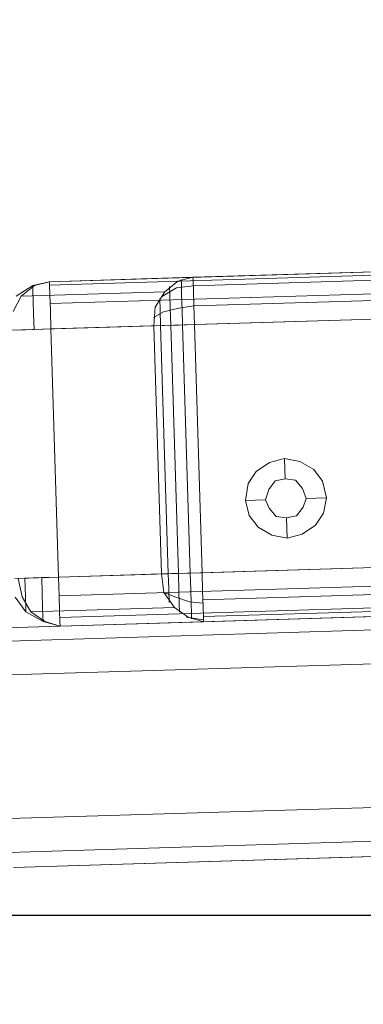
# Model space of a CAD drawing. Extents: x 147111805 to 147230536, y 410950310 to 411028142.
# Tile 30 of 256: x 147160706 to 147160749, y 410975801 to 410975924. Entities that reach past the tile are written whole.
import ezdxf

# ---------------------------------------------------------------- set-up
doc = ezdxf.new("R2010")
doc.units = 0
doc.header["$LTSCALE"] = 100
doc.layers.add('T--A9041--_VERHARDINGEN_Tegels', color=9, linetype='Continuous', transparency=0.3)
doc.layers.add('T--L9071--_TERREINMEUBILAIR_Stoelen', color=1, linetype='Continuous')

# ---------------------------------------------------------------- blocks, each defined once
blk = doc.blocks.new('Picknicktafel 180x160cm')
at = {"layer": 'T--L9071--_TERREINMEUBILAIR_Stoelen', "lineweight": 0}
for p, q in [((1583.628474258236, 1589.116922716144), (1583.628474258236, 0)), ((1601.571478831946, 0), (1601.571478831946, 1589.116922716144)), ((1579.406590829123, 1588.06145185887), (1579.406590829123, 1.055470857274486)), ((1605.793362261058, 1588.06145185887), (1605.793362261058, 1.055470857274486)), ((1577.506743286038, 3.588600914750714), (1577.506743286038, 1585.528321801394)), ((1577.506743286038, 1585.528321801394), (1577.506743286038, 1540.565263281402)), ((1607.482115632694, 1585.528321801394), (1607.482115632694, 1540.565263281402)), ((1607.482115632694, 1585.528321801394), (1607.482115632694, 3.588600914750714)), ((1611.281810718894, 1584.26175677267), (1609.381963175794, 1582.995191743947)), ((1611.281810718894, 1583.417380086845), (1613.603846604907, 1583.839568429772)), ((1613.603846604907, 1584.26175677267), (1613.603846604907, 1582.995191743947)), ((1613.603846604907, 1583.839568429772), (1613.603846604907, 1565.896563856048)), ((1644.634689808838, 1565.896563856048), (1644.634689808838, 1583.839568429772)), ((1609.381963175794, 1582.995191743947), (1608.115398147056, 1580.884250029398)), ((1609.381963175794, 1582.36190922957), (1611.281810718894, 1583.417380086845)), ((1609.804151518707, 1582.995191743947), (1609.381963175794, 1582.995191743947)), ((1609.381963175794, 1582.995191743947), (1610.015245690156, 1582.995191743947)), ((1611.281810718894, 1582.995191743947), (1609.804151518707, 1582.995191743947)), ((1613.603846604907, 1582.995191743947), (1611.281810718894, 1582.995191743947)), ((1613.603846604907, 1582.995191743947), (1613.603846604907, 1580.884250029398)), ((1644.634689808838, 1580.884250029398), (1644.634689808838, 1582.995191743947)), ((1646.95672569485, 1583.417380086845), (1648.85657323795, 1582.36190922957)), ((1648.85657323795, 1582.995191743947), (1650.123138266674, 1580.884250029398)), ((1608.115398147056, 1580.673155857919), (1609.381963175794, 1582.36190922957)), ((1609.381963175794, 1582.36190922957), (1609.381963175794, 1564.418904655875)), ((1648.85657323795, 1582.36190922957), (1650.123138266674, 1580.673155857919)), ((1648.85657323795, 1564.418904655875), (1648.85657323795, 1582.36190922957)), ((1608.115398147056, 1580.884250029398), (1607.482115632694, 1578.77330831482)), ((1607.482115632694, 1578.77330831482), (1608.115398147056, 1580.673155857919)), ((1608.748680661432, 1580.884250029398), (1608.115398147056, 1580.884250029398)), ((1609.804151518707, 1580.884250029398), (1608.748680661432, 1580.884250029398)), ((1611.703999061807, 1580.884250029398), (1609.804151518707, 1580.884250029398)), ((1613.603846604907, 1580.884250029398), (1611.703999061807, 1580.884250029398)), ((1613.603846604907, 1580.884250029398), (1613.603846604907, 1578.77330831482)), ((1644.634689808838, 1578.77330831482), (1644.634689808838, 1580.884250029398)), ((1646.534537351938, 1580.884250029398), (1644.634689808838, 1580.884250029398)), ((1648.223290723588, 1580.884250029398), (1646.534537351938, 1580.884250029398)), ((1649.489855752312, 1580.884250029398), (1648.223290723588, 1580.884250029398)), ((1650.123138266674, 1580.884250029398), (1649.489855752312, 1580.884250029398)), ((1649.912044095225, 1580.884250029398), (1650.123138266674, 1580.884250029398)), ((1650.123138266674, 1580.884250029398), (1650.545326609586, 1578.77330831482)), ((1650.123138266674, 1580.673155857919), (1650.545326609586, 1578.77330831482)), ((1607.482115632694, 1560.830303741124), (1607.482115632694, 1578.77330831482)), ((1607.482115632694, 1311.316993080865), (1607.482115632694, 1578.77330831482)), ((1607.482115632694, 1578.77330831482), (1608.115398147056, 1578.77330831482)), ((1607.482115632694, 1578.77330831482), (1607.482115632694, 1311.316993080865)), ((1608.115398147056, 1578.77330831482), (1609.381963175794, 1578.77330831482)), ((1608.537586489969, 1578.77330831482), (1608.537586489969, 1311.316993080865)), ((1609.381963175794, 1578.77330831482), (1611.281810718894, 1578.77330831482)), ((1611.281810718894, 1578.77330831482), (1613.603846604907, 1578.77330831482)), ((1611.281810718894, 1578.77330831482), (1611.281810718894, 1311.316993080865)), ((1613.603846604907, 1578.77330831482), (1644.634689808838, 1578.77330831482)), ((1613.603846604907, 1311.316993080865), (1613.603846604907, 1578.77330831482)), ((1644.634689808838, 1578.77330831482), (1646.95672569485, 1578.77330831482)), ((1644.634689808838, 1578.77330831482), (1644.634689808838, 1311.316993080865)), ((1644.634689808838, 1578.77330831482), (1644.634689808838, 1311.316993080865)), ((1646.95672569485, 1578.77330831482), (1648.85657323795, 1578.77330831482)), ((1647.801102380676, 1578.77330831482), (1647.801102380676, 1311.316993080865)), ((1648.85657323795, 1578.77330831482), (1650.123138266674, 1578.77330831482)), ((1650.123138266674, 1578.77330831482), (1650.545326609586, 1578.77330831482)), ((1650.123138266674, 1578.77330831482), (1650.123138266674, 1311.316993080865)), ((1650.545326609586, 1578.77330831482), (1650.545326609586, 1560.830303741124)), ((1650.545326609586, 1311.316993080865), (1650.545326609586, 1578.77330831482)), ((1611.281810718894, 1565.685469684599), (1609.381963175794, 1564.418904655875)), ((1611.281810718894, 1565.685469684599), (1610.648528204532, 1564.207810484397)), ((1613.603846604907, 1565.896563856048), (1611.281810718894, 1565.685469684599)), ((1613.603846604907, 1564.629998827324), (1613.603846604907, 1565.896563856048)), ((1613.603846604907, 1565.896563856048), (1644.634689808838, 1565.896563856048)), ((1644.634689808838, 1565.896563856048), (1644.634689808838, 1564.629998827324)), ((1646.95672569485, 1565.685469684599), (1644.634689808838, 1565.896563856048)), ((1645.690160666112, 1565.896563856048), (1646.323443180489, 1564.629998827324)), ((1648.85657323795, 1564.418904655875), (1646.95672569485, 1565.685469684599)), ((1609.381963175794, 1564.418904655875), (1608.115398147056, 1562.730151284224)), ((1610.015245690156, 1565.052187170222), (1611.703999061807, 1565.052187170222)), ((1610.648528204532, 1564.207810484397), (1610.015245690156, 1562.519057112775)), ((1611.703999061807, 1565.052187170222), (1613.603846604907, 1565.052187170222)), ((1613.603846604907, 1565.052187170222), (1644.634689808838, 1565.052187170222)), ((1613.603846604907, 1562.730151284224), (1613.603846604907, 1564.629998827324)), ((1644.634689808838, 1565.052187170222), (1646.534537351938, 1565.052187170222)), ((1644.634689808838, 1564.629998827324), (1644.634689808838, 1562.730151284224)), ((1646.323443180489, 1564.629998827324), (1646.745631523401, 1562.730151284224)), ((1646.534537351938, 1565.052187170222), (1648.012196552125, 1565.052187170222)), ((1648.223290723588, 1564.841092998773), (1649.278761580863, 1562.941245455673)), ((1650.123138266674, 1562.730151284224), (1648.85657323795, 1564.418904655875)), ((1608.115398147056, 1562.941245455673), (1607.693209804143, 1560.830303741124)), ((1608.748680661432, 1563.785622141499), (1609.804151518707, 1563.785622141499)), ((1609.804151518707, 1563.785622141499), (1611.492904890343, 1563.785622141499)), ((1611.492904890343, 1563.785622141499), (1613.603846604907, 1563.785622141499)), ((1613.603846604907, 1563.785622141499), (1644.634689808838, 1563.785622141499)), ((1644.634689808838, 1563.785622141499), (1646.745631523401, 1563.785622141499)), ((1646.745631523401, 1563.785622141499), (1648.434384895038, 1563.785622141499)), ((1648.434384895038, 1563.785622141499), (1649.489855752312, 1563.785622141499)), ((1649.278761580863, 1562.941245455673), (1649.489855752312, 1560.830303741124)), ((1608.115398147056, 1562.730151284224), (1607.482115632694, 1560.830303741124)), ((1607.904303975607, 1562.307962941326), (1608.537586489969, 1562.307962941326)), ((1608.537586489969, 1562.307962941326), (1609.804151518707, 1562.307962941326)), ((1610.015245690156, 1562.519057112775), (1609.804151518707, 1560.830303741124)), ((1609.804151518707, 1562.307962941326), (1611.492904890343, 1562.307962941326)), ((1611.492904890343, 1562.307962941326), (1613.603846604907, 1562.307962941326)), ((1613.603846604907, 1560.830303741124), (1613.603846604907, 1562.730151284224)), ((1613.603846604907, 1562.307962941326), (1644.634689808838, 1562.307962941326)), ((1644.634689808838, 1562.730151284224), (1644.634689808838, 1560.830303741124)), ((1644.634689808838, 1562.307962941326), (1646.534537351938, 1562.307962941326)), ((1646.534537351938, 1562.307962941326), (1648.434384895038, 1562.307962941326)), ((1646.745631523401, 1562.730151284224), (1646.95672569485, 1560.830303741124)), ((1648.434384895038, 1562.307962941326), (1649.700949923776, 1562.307962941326)), ((1649.700949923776, 1562.307962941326), (1650.334232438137, 1562.307962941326)), ((1650.545326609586, 1560.830303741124), (1650.123138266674, 1562.730151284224)), ((1608.115398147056, 1560.830303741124), (1607.482115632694, 1560.830303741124)), ((1607.482115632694, 1329.259997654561), (1607.482115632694, 1560.830303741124)), ((1609.381963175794, 1560.830303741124), (1608.115398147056, 1560.830303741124)), ((1608.115398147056, 1560.830303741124), (1608.115398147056, 1329.259997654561)), ((1611.281810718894, 1560.830303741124), (1609.381963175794, 1560.830303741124)), ((1610.22633986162, 1560.830303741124), (1610.22633986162, 1329.259997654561)), ((1613.603846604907, 1560.830303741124), (1611.281810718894, 1560.830303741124)), ((1644.634689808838, 1560.830303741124), (1613.603846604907, 1560.830303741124)), ((1613.603846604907, 1329.259997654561), (1613.603846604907, 1560.830303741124)), ((1613.603846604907, 1560.830303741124), (1613.603846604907, 1329.259997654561)), ((1646.95672569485, 1560.830303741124), (1644.634689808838, 1560.830303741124)), ((1644.634689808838, 1329.259997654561), (1644.634689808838, 1560.830303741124)), ((1648.85657323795, 1560.830303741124), (1646.95672569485, 1560.830303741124)), ((1646.95672569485, 1560.830303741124), (1646.95672569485, 1329.259997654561)), ((1650.123138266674, 1560.830303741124), (1648.85657323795, 1560.830303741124)), ((1649.489855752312, 1560.830303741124), (1649.489855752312, 1329.259997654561)), ((1650.545326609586, 1560.830303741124), (1650.123138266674, 1560.830303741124)), ((1650.545326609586, 1329.259997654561), (1650.545326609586, 1560.830303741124)), ((1650.545326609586, 1560.830303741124), (1650.545326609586, 1329.259997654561)), ((1620.56995426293, 1554.708572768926), (1619.092295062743, 1553.653101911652)), ((1622.46980180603, 1555.130761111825), (1620.56995426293, 1554.708572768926)), ((1624.580743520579, 1554.708572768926), (1622.46980180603, 1555.130761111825)), ((1622.46980180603, 1555.130761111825), (1622.46980180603, 1552.597631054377)), ((1626.058402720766, 1553.653101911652), (1624.580743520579, 1554.708572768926)), ((1619.092295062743, 1553.653101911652), (1618.036824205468, 1551.964348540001)), ((1627.113873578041, 1551.964348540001), (1626.058402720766, 1553.653101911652)), ((1618.036824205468, 1551.964348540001), (1617.614635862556, 1550.064500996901)), ((1620.358860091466, 1551.331066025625), (1621.414330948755, 1552.17544271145)), ((1621.414330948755, 1552.17544271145), (1620.358860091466, 1551.331066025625)), ((1621.414330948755, 1552.17544271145), (1622.46980180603, 1552.597631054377)), ((1622.46980180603, 1552.597631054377), (1621.414330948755, 1552.17544271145)), ((1622.46980180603, 1552.597631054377), (1623.736366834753, 1552.17544271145)), ((1623.736366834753, 1552.17544271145), (1622.46980180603, 1552.597631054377)), ((1623.736366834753, 1552.17544271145), (1624.791837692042, 1551.331066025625)), ((1624.791837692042, 1551.331066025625), (1623.736366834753, 1552.17544271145)), ((1627.536061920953, 1550.064500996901), (1627.113873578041, 1551.964348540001)), ((1620.147765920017, 1550.064500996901), (1620.358860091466, 1551.331066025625)), ((1620.358860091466, 1551.331066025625), (1620.147765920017, 1550.064500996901)), ((1624.791837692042, 1551.331066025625), (1625.002931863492, 1550.064500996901)), ((1625.002931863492, 1550.064500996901), (1624.791837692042, 1551.331066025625)), ((1617.614635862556, 1550.064500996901), (1618.036824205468, 1548.164653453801)), ((1617.614635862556, 1550.064500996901), (1620.147765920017, 1550.064500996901)), ((1620.358860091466, 1548.797935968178), (1620.147765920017, 1550.064500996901)), ((1620.147765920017, 1550.064500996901), (1620.147765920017, 1550.064500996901)), ((1620.147765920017, 1550.064500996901), (1620.358860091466, 1548.797935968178)), ((1625.002931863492, 1550.064500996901), (1624.791837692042, 1548.797935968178)), ((1624.791837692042, 1548.797935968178), (1625.002931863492, 1550.064500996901)), ((1625.002931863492, 1550.064500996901), (1625.002931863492, 1550.064500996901)), ((1627.536061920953, 1550.064500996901), (1625.002931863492, 1550.064500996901)), ((1627.113873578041, 1548.164653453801), (1627.536061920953, 1550.064500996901)), ((1627.536061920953, 1550.064500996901), (1627.536061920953, 1550.064500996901)), ((1618.036824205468, 1548.164653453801), (1619.092295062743, 1546.47590008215)), ((1621.414330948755, 1547.953559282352), (1620.358860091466, 1548.797935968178)), ((1620.358860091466, 1548.797935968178), (1621.414330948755, 1547.953559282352)), ((1624.791837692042, 1548.797935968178), (1623.736366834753, 1547.953559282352)), ((1623.736366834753, 1547.953559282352), (1624.791837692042, 1548.797935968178)), ((1626.058402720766, 1546.47590008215), (1627.113873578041, 1548.164653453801)), ((1622.46980180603, 1547.531370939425), (1621.414330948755, 1547.953559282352)), ((1621.414330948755, 1547.953559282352), (1622.46980180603, 1547.531370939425)), ((1623.736366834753, 1547.953559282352), (1622.46980180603, 1547.531370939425)), ((1622.46980180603, 1547.531370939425), (1623.736366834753, 1547.953559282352)), ((1622.46980180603, 1544.998240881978), (1622.46980180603, 1547.531370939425)), ((1619.092295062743, 1546.47590008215), (1620.56995426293, 1545.420429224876)), ((1624.580743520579, 1545.420429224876), (1626.058402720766, 1546.47590008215)), ((1620.56995426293, 1545.420429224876), (1622.46980180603, 1544.998240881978)), ((1622.46980180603, 1544.998240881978), (1624.580743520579, 1545.420429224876))]:
    blk.add_line(p, q, dxfattribs=at)

msp = doc.modelspace()

# ---------------------------------------------------------------- hatches: boundary and pattern name
at = {"layer": 'T--A9041--_VERHARDINGEN_Tegels'}
h = msp.add_hatch(dxfattribs=at)
h.set_pattern_fill('ANSI37', color=256, scale=200, angle=45)
h.set_pattern_definition([(90, (0, 0), (-635, 0), []), (180, (0, 0), (0, -635), [])])
h.paths.add_polyline_path([(147171124.6155927, 410978496.7849257), (147171124.6155927, 410985174.1051784), (147175311.8159577, 410985174.1051784), (147179724.0163228, 410985174.1051784), (147179724.0163228, 410987548.1668265), (147175674.6155927, 410987550.9475302), (147175674.6155927, 410986269.3768906), (147173554.6155927, 410986269.3768906), (147173554.6155927, 410986569.3768906), (147175374.6155927, 410986569.3768906), (147175374.6155927, 410989649.3768906), (147175374.6155927, 410993004.2881792), (147173550.8201925, 410993004.2881792), (147173550.8201925, 410993134.3405678), (147165980.8201925, 410993134.3405678), (147159696.0572113, 410993137.1650009), (147159704.9791517, 410992687.6886738), (147159705.673752, 410992652.6955669), (147159710.6310576, 410990922.4531842), (147159740.006855, 410990923.0362831), (147159789.3234792, 410988438.5257165), (147159881.8045546, 410983779.4434608), (147160071.926593, 410974201.3302012), (147160091.7723167, 410973201.5271471), (147160156.2709204, 410969952.1672208), (147160833.6374897, 410969965.612699), (147162965.7175028, 410970007.9337059), (147169999.3319892, 410970147.5483757), (147172541.3312546, 410970198.0061296), (147177217.9100407, 410970290.8345047), (147177327.8883767, 410970293.0175343), (147177280.2586386, 410972692.5448644), (147177850.1463795, 410972703.8569272), (147179529.8155105, 410972737.1977439), (147180789.5630606, 410972762.4198964), (147181028.8837267, 410972767.3274566), (147181031.0428523, 410975911.5547846), (147179805.6507454, 410975912.3962522), (147178580.2586386, 410975912.3962522), (147178580.2586386, 410979449.1051784), (147177580.2586386, 410979449.1051784), (147177580.2586386, 410977681.1714507), (147177580.2586386, 410975913.2377229), (147171124.6155927, 410975913.2377229)])
h.paths.add_polyline_path([(147165184.9788649, 410982437.8420166), (147164184.9788649, 410982437.8420166), (147164184.9788649, 410983437.8420166), (147165184.9788649, 410983437.8420166)], flags=16)

# ---------------------------------------------------------------- block references
at = {"layer": 'T--L9071--_TERREINMEUBILAIR_Stoelen', "rotation": 91.75940092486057}
msp.add_blockref('Picknicktafel 180x160cm', (147162338.2311158, 410974289.7493508), dxfattribs=at)

doc.saveas('drawing.dxf')
